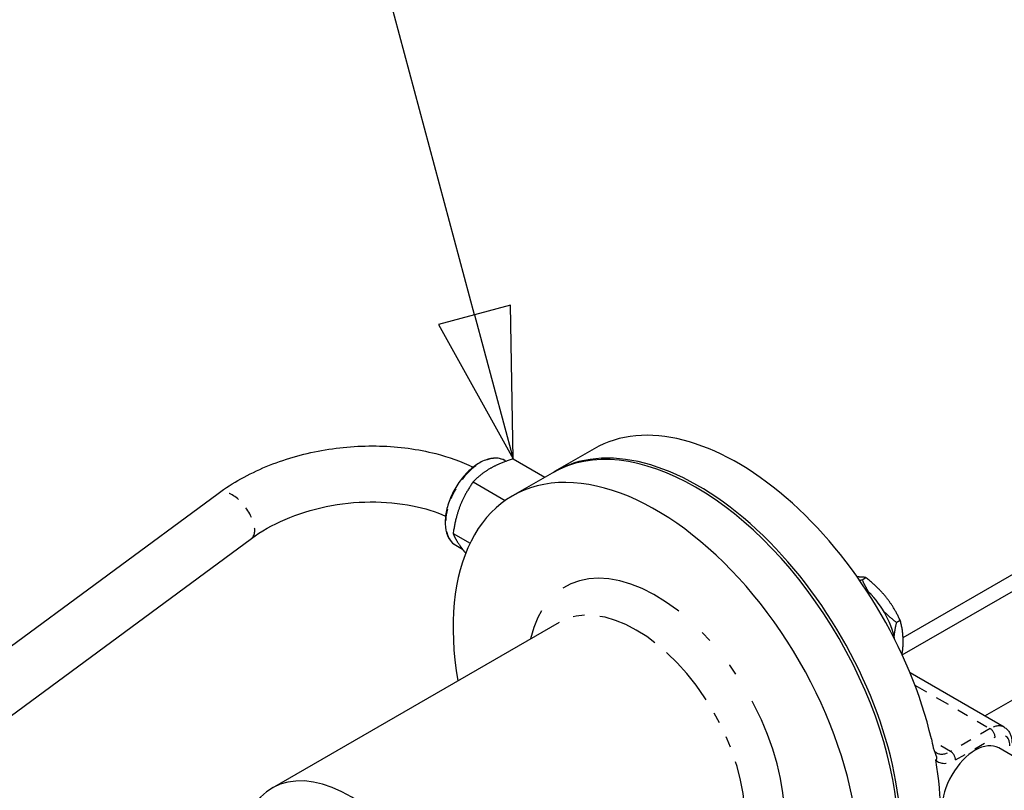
# Model space of a CAD drawing. Header units: inches. Extents: x 3 to 360, y 8 to 227.
# Tile 54 of 98: x 70 to 79, y 150 to 157. Entities that reach past the tile are written whole.
import ezdxf

# ---------------------------------------------------------------- set-up
doc = ezdxf.new("R2010")
doc.units = ezdxf.units.IN
doc.header["$LTSCALE"] = 10.666667
doc.header["$MEASUREMENT"] = 0
doc.linetypes.add('DOUBLE_DASH_DOUBLE_DOT', pattern=[0.74, 0.24, -0.06, 0.24, -0.06, 0.01, -0.06, 0.01, -0.06])
doc.layers.get('0').update_dxf_attribs({"lineweight": 25})
doc.layers.add('DIMEN', color=7, linetype='Continuous', lineweight=25)
doc.layers.add('PHANTOM', color=7, linetype='DOUBLE_DASH_DOUBLE_DOT', lineweight=25)
doc.styles.add('Current-ANSI', font='arial.ttf')

# ---------------------------------------------------------------- blocks, each defined once
blk = doc.blocks.new('Balloon13')
at = {"layer": 'DIMEN', "linetype": 'Continuous', "lineweight": 25}
for p, q in [((6.96182, 14.47677), (6.88413, 14.76668)), ((6.992, 14.48486), (6.93163, 14.46868)), ((6.99417, 14.35603), (6.992, 14.48486)), ((6.96182, 14.47677), (6.99417, 14.35603)), ((6.93163, 14.46868), (6.99417, 14.35603))]:
    blk.add_line(p, q, dxfattribs=at)
at = {"layer": 'DIMEN', "linetype": 'Continuous', "lineweight": 25, "flags": 128}
blk.add_lwpolyline([(6.93163, 14.46868), (6.99417, 14.35603), (6.992, 14.48486), (6.93163, 14.46868)], dxfattribs=at)
at = {"layer": 'DIMEN'}
blk.add_circle((6.83579, 14.9471), 0.1875, dxfattribs=at)
blk.add_solid([(6.93163, 14.46868), (6.99417, 14.35603), (6.992, 14.48486), (6.93163, 14.46868)], dxfattribs=at)
at = {"layer": 'DIMEN', "insert": (6.83579, 14.94815), "char_height": 0.125, "attachment_point": 5, "style": 'Current-ANSI'}
blk.add_mtext('36', dxfattribs=at)

msp = doc.modelspace()

# ---------------------------------------------------------------- linework, layer by layer
for p, q in [((78.0858, 151.536), (87.5679, 157.0105)), ((78.0783, 151.3786), (87.7005, 156.9339)), ((75.328, 153.221), (74.9745, 153.0168)), ((74.5295, 153.116), (74.5411, 153.1093)), ((74.6045, 153.131), (74.8883, 152.9671)), ((74.9524, 153.0041), (74.5988, 152.8)), ((74.2472, 152.9247), (74.5345, 152.7589)), ((61.6086, 145.1758), (71.9703, 152.822)), ((74.0686, 152.4644), (74.2197, 152.3772)), ((61.9055, 144.7735), (72.2672, 152.4197)), ((74.092, 152.3582), (74.1522, 152.3234)), ((77.7193, 152.0509), (77.7531, 152.0704)), ((75.0158, 151.6695), (72.4525, 150.1896)), ((78.0255, 151.67), (78.0593, 151.6895)), ((78.9882, 150.7335), (78.1478, 151.2187)), ((79.4625, 150.2462), (78.9399, 150.5478))]:
    msp.add_line(p, q)
for centre, major_axis, start_param, end_param in [((76.2336, 150.7849), (-1.2812, 2.2192), 3.141593, 6.283185), ((76.6093, 151.0018), (-1.2812, 2.2192), 4.230484, 6.283185), ((76.2557, 150.7977), (-1.2812, 2.2192), 3.132969, 6.291809), ((75.8801, 150.5808), (-1.2812, 2.2192), 2.137182, 7.287596), ((77.6699, 151.6142), (-0.25, 0.433), 4.169582, 5.255196), ((78.7306, 150.1853), (-0.2093, -0.3626), 3.141593, 6.283185), ((76.6093, 151.0018), (-1.2812, 2.2192), 3.705676, 4.148305), ((73.14, 148.9988), (0.6875, -1.1908), 5.666296, 9.951135)]:
    msp.add_ellipse(centre, major_axis=major_axis, ratio=0.57735, start_param=start_param, end_param=end_param)
for points, knots in [([(71.9703, 152.822), (72.0984, 152.9166), (72.2437, 152.997), (72.556, 153.126), (72.723, 153.1745), (73.0653, 153.2366), (73.2405, 153.2502), (73.5847, 153.2409), (73.7538, 153.2181), (74.0307, 153.1469), (74.1431, 153.1067), (74.2476, 153.0567)], [0, 0, 0, 0, 0.314159, 0.314159, 0.628319, 0.628319, 0.942478, 0.942478, 1.256637, 1.256637, 1.488916, 1.488916, 1.488916, 1.488916]), ([(74.5295, 153.116), (74.5061, 153.1295), (74.4793, 153.1367), (74.4208, 153.1385), (74.3891, 153.1326), (74.3235, 153.1079), (74.2896, 153.0886), (74.2237, 153.0389), (74.1917, 153.0083), (74.1329, 152.9392), (74.1061, 152.9007), (74.0602, 152.8194), (74.0412, 152.7768), (74.0128, 152.6914), (74.0034, 152.6488), (73.9954, 152.5676), (73.9968, 152.529), (74.0107, 152.4602), (74.0232, 152.4298), (74.0548, 152.3856), (74.0721, 152.3697), (74.092, 152.3582)], [5.497787, 5.497787, 5.497787, 5.497787, 5.798491, 5.798491, 6.111376, 6.111376, 6.435665, 6.435665, 6.761082, 6.761082, 7.085572, 7.085572, 7.409691, 7.409691, 7.734264, 7.734264, 8.059751, 8.059751, 8.383476, 8.383476, 8.63938, 8.63938, 8.63938, 8.63938]), ([(72.2672, 152.4197), (72.3533, 152.4833), (72.4552, 152.5414), (72.6812, 152.6385), (72.8055, 152.6774), (73.0637, 152.7309), (73.1976, 152.7452), (73.46, 152.7475), (73.5883, 152.7355), (73.8143, 152.6899), (73.9136, 152.6586), (74.0007, 152.62)], [6.283185, 6.283185, 6.283185, 6.283185, 6.57754, 6.57754, 6.873835, 6.873835, 7.172199, 7.172199, 7.470269, 7.470269, 7.739555, 7.739555, 7.739555, 7.739555]), ([(78.9882, 150.7335), (78.998, 150.7278), (79.007, 150.7208), (79.0228, 150.7049), (79.0295, 150.696), (79.0407, 150.6771), (79.0451, 150.6672), (79.0519, 150.6468), (79.0544, 150.6364), (79.0575, 150.6151), (79.0583, 150.6044), (79.0583, 150.5935)], [0.7853982, 0.7853982, 0.7853982, 0.7853982, 0.9424778, 0.9424778, 1.0995574, 1.0995574, 1.2566371, 1.2566371, 1.4137167, 1.4137167, 1.5707963, 1.5707963, 1.5707963, 1.5707963]), ([(78.3384, 150.6287), (78.3422, 150.6037), (78.3477, 150.5777), (78.3669, 150.5127), (78.3787, 150.4871), (78.3843, 150.4638), (78.385, 150.4593), (78.3849, 150.4534), (78.3846, 150.4513), (78.3836, 150.4479), (78.383, 150.4466), (78.3814, 150.4441), (78.3805, 150.443), (78.3787, 150.4415), (78.3779, 150.4409), (78.377, 150.4404)], [1.5452632, 1.5452632, 1.5452632, 1.5452632, 1.7293784, 1.7293784, 1.9838017, 1.9838017, 2.0527067, 2.0527067, 2.0862889, 2.0862889, 2.1115353, 2.1115353, 2.1365819, 2.1365819, 2.1559576, 2.1559576, 2.1559576, 2.1559576]), ([(78.3846, 150.5046), (78.3826, 150.5058), (78.3806, 150.5071), (78.3768, 150.5103), (78.3749, 150.5121), (78.3712, 150.5164), (78.3694, 150.5189), (78.3658, 150.5245), (78.3641, 150.5277), (78.3608, 150.535), (78.3592, 150.539), (78.3579, 150.5434)], [3.9269908, 3.9269908, 3.9269908, 3.9269908, 4.0251652, 4.0251652, 4.1233396, 4.1233396, 4.221514, 4.221514, 4.3196884, 4.3196884, 4.4178628, 4.4178628, 4.4178628, 4.4178628])]:
    msp.add_open_spline(points, degree=3, knots=knots)
for points, weights in [([(74.6045, 153.131), (74.4811, 153.0917), (74.3982, 153.0438)], [1, 1.0379548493, 1]), ([(74.3982, 153.0438), (74.3153, 152.9959), (74.2472, 152.9247)], [1, 1.0379548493, 1]), ([(74.2472, 152.9247), (74.1718, 152.8173), (74.1303, 152.7105)], [1, 1.0379548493, 1]), ([(74.1303, 152.7105), (74.0889, 152.6037), (74.0686, 152.4644)], [1, 1.0379548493, 1]), ([(74.0686, 152.4644), (74.0889, 152.4123), (74.1303, 152.3533)], [1, 1.0379548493, 1]), ([(74.1303, 152.3533), (74.1516, 152.323), (74.1806, 152.2876)], [1, 1.01913101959, 1.01897618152]), ([(77.7531, 152.0704), (77.7179, 152.0759), (77.6774, 152.0753)], [1, 1.04849696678, 1.06658737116]), ([(77.6975, 152.0464), (77.7082, 152.0486), (77.7193, 152.0509)], [1.01406869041, 1.00738708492, 1]), ([(77.7193, 152.0509), (77.7471, 151.9911), (77.7779, 151.9406)], [1, 1.03783280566, 1.05716120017]), ([(78.0593, 151.6895), (77.9572, 151.9094), (77.7531, 152.0704)], [1, 1.15470053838, 1]), ([(77.9147, 151.7675), (77.963, 151.7193), (78.0255, 151.67)], [1.06189279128, 1.04277224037, 1]), ([(78.0255, 151.67), (78.0115, 151.6059), (78.0048, 151.5517)], [1, 1.03815719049, 1.05749128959]), ([(78.0775, 151.3803), (78.1011, 151.5464), (78.0593, 151.6895)], [1.0500193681, 1.12332909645, 1])]:
    msp.add_rational_spline(points, weights, degree=2)
at = {"layer": 'PHANTOM', "ltscale": 0.580847}
msp.add_line((78.8143, 150.8339), (88.5402, 156.4491), dxfattribs=at)
at = {"layer": 'PHANTOM', "ltscale": 0.047312}
msp.add_line((78.191, 151.1092), (78.8632, 150.7211), dxfattribs=at)
at = {"layer": 'PHANTOM', "ltscale": 0.024839}
for p, q in [((78.8632, 150.7211), (78.5096, 150.517)), ((78.5538, 150.4404), (78.9074, 150.6446))]:
    msp.add_line(p, q, dxfattribs=at)
at = {"layer": 'PHANTOM', "ltscale": 0.011812}
msp.add_line((78.5096, 150.517), (78.3407, 150.6145), dxfattribs=at)
at = {"layer": 'PHANTOM', "ltscale": 0.068454}
msp.add_ellipse((74.3107, 152.7371), major_axis=(0.2187, 0.3789), ratio=0.57735, start_param=0, end_param=3.141593, dxfattribs=at)
at = {"layer": 'PHANTOM', "ltscale": 0.039074}
msp.add_ellipse((72.1187, 152.6209), major_axis=(0.1484, -0.2012), ratio=0.49232, start_param=0, end_param=3.141593, dxfattribs=at)
at = {"layer": 'PHANTOM', "ltscale": 0.439093}
msp.add_ellipse((75.8801, 150.5808), major_axis=(0.8125, -1.4073), ratio=0.57735, start_param=5.721116, end_param=9.986848, dxfattribs=at)
at = {"layer": 'PHANTOM', "ltscale": 0.215356}
msp.add_ellipse((75.7033, 150.4787), major_axis=(-0.6875, 1.1908), ratio=0.57735, start_param=3.141593, end_param=6.283185, dxfattribs=at)
at = {"layer": 'PHANTOM', "ltscale": 0.009693}
for centre, major_axis in [((78.8632, 150.517), (0.125, 0.2165)), ((78.5096, 150.7211), (-0.125, -0.2165))]:
    msp.add_ellipse(centre, major_axis=major_axis, ratio=0.57735, start_param=0, end_param=0.785398, dxfattribs=at)
at = {"layer": 'PHANTOM', "ltscale": 0.004797}
for centre in [(78.8632, 150.6701), (78.5096, 150.466)]:
    msp.add_ellipse(centre, major_axis=(0.0312, -0.0541), ratio=0.57735, start_param=0.785398, end_param=2.356194, dxfattribs=at)
at = {"layer": 'PHANTOM', "ltscale": 0.01459}
msp.add_ellipse((78.9074, 150.4915), major_axis=(0.0937, 0.1624), ratio=0.57735, start_param=5.497787, end_param=7.068583, dxfattribs=at)
at = {"layer": 'PHANTOM', "ltscale": 0.014354}
msp.add_ellipse((78.5538, 150.6956), major_axis=(-0.1562, -0.2706), ratio=0.57735, start_param=6.141288, end_param=7.068583, dxfattribs=at)

# ---------------------------------------------------------------- block references
at = {"layer": 'DIMEN', "xscale": 10.66666666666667, "yscale": 10.66666666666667, "zscale": 10.66666666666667}
msp.add_blockref('Balloon13', (0, 0), dxfattribs=at)

doc.saveas('drawing.dxf')
